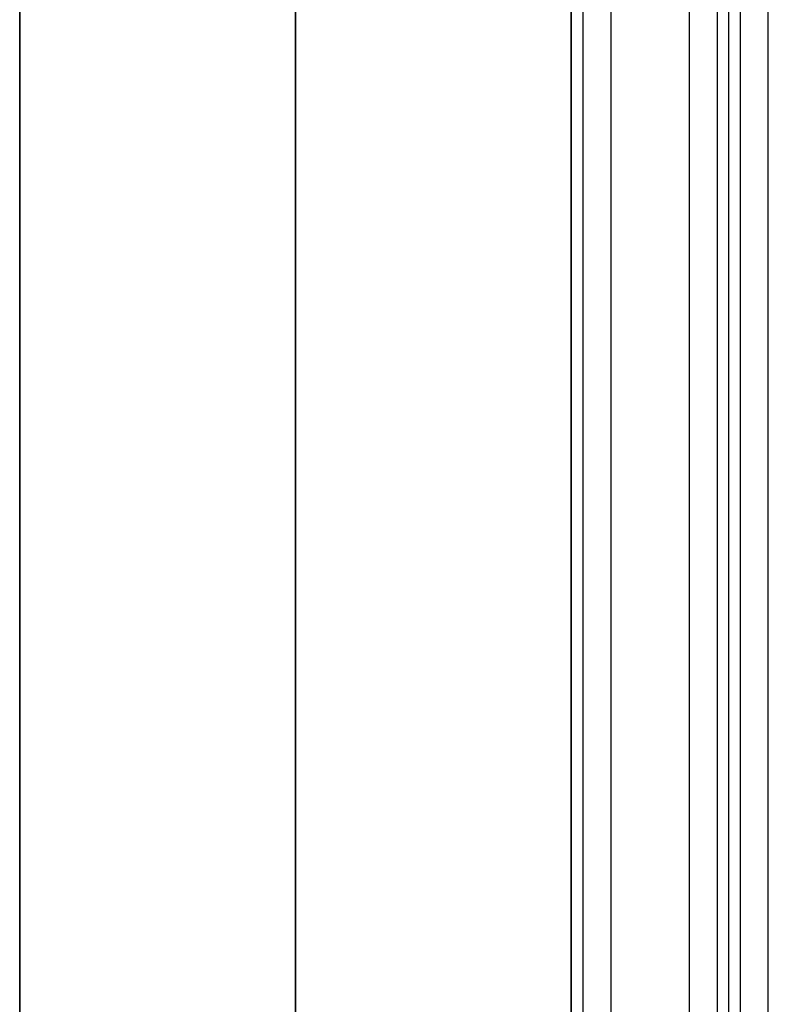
# Model space of a CAD drawing. Header units: millimetres. Extents: x 1.2 to 81.2, y 3.1 to 43.1.
# Tile 12 of 37: x 1.2 to 3.1, y 38.1 to 40.6. Entities that reach past the tile are written whole.
import ezdxf

# ---------------------------------------------------------------- set-up
doc = ezdxf.new("R2010")
doc.units = ezdxf.units.MM
doc.header["$MEASUREMENT"] = 0
doc.layers.add('Default', color=7, linetype='Continuous', true_color=0x000000)

msp = doc.modelspace()

# ---------------------------------------------------------------- linework, layer by layer
at = {"layer": 'Default'}
for p, q in [((2.733, 42.3258, 22.4987), (2.733, 3.9258, 22.4987)), ((2.733, 42.3258, 25.4987), (2.733, 3.9258, 25.4987)), ((2.933, 4.3258, 25.4987), (2.933, 41.9258, 25.4987)), ((3.133, 4.3258, 22.6987), (3.133, 41.9258, 22.6987))]:
    msp.add_line(p, q, dxfattribs=at)
for points, degree in [([(2.633, 42.3258, 22.5987), (2.633, 23.1258, 22.5987), (2.633, 3.9258, 22.5987)], 2), ([(2.633, 42.3258, 25.3987), (2.633, 23.1258, 25.3987), (2.633, 3.9258, 25.3987)], 2), ([(2.633, 42.3258, 23.9987), (2.633, 23.1258, 23.9987), (2.633, 3.9258, 23.9987)], 2), ([(2.6623, 42.3258, 22.528), (2.6623, 23.1258, 22.528), (2.6623, 3.9258, 22.528)], 2), ([(2.6623, 42.3258, 25.4694), (2.6623, 23.1258, 25.4694), (2.6623, 3.9258, 25.4694)], 2), ([(3.0037, 4.3258, 25.4694), (3.0037, 23.1258, 25.4694), (3.0037, 41.9258, 25.4694)], 2), ([(3.033, 4.3258, 22.7987), (3.033, 23.1258, 22.7987), (3.033, 41.9258, 22.7987)], 2), ([(3.033, 4.3258, 25.3987), (3.033, 23.1258, 25.3987), (3.033, 41.9258, 25.3987)], 2), ([(3.033, 4.3258, 24.0987), (3.033, 23.1258, 24.0987), (3.033, 41.9258, 24.0987)], 2), ([(3.0623, 4.3258, 22.728), (3.0623, 23.1258, 22.728), (3.0623, 41.9258, 22.728)], 2), ([(1.233, 4.9958, 0.7), (1.233, 17.0825, 0.7), (1.233, 29.1692, 0.7), (1.233, 41.2558, 0.7)], 3), ([(1.233, 41.2558, 24.6), (1.233, 29.1692, 24.6), (1.233, 17.0825, 24.6), (1.233, 4.9958, 24.6)], 3), ([(1.933, 4.9958, 1.4), (1.933, 17.0825, 1.4), (1.933, 29.1692, 1.4), (1.933, 41.2558, 1.4)], 3), ([(1.933, 41.2558, 23.9), (1.933, 29.1692, 23.9), (1.933, 17.0825, 23.9), (1.933, 4.9958, 23.9)], 3), ([(1.933, 4.9958), (1.933, 17.0825), (1.933, 29.1692), (1.933, 41.2558)], 3), ([(1.933, 41.2558, 25.3), (1.933, 29.1692, 25.3), (1.933, 17.0825, 25.3), (1.933, 4.9958, 25.3)], 3), ([(2.633, 4.9958, 0.7), (2.633, 17.0825, 0.7), (2.633, 29.1692, 0.7), (2.633, 41.2558, 0.7)], 3), ([(2.633, 41.2558, 24.6), (2.633, 29.1692, 24.6), (2.633, 17.0825, 24.6), (2.633, 4.9958, 24.6)], 3)]:
    msp.add_open_spline(points, degree=degree, dxfattribs=at)

doc.saveas('drawing.dxf')
